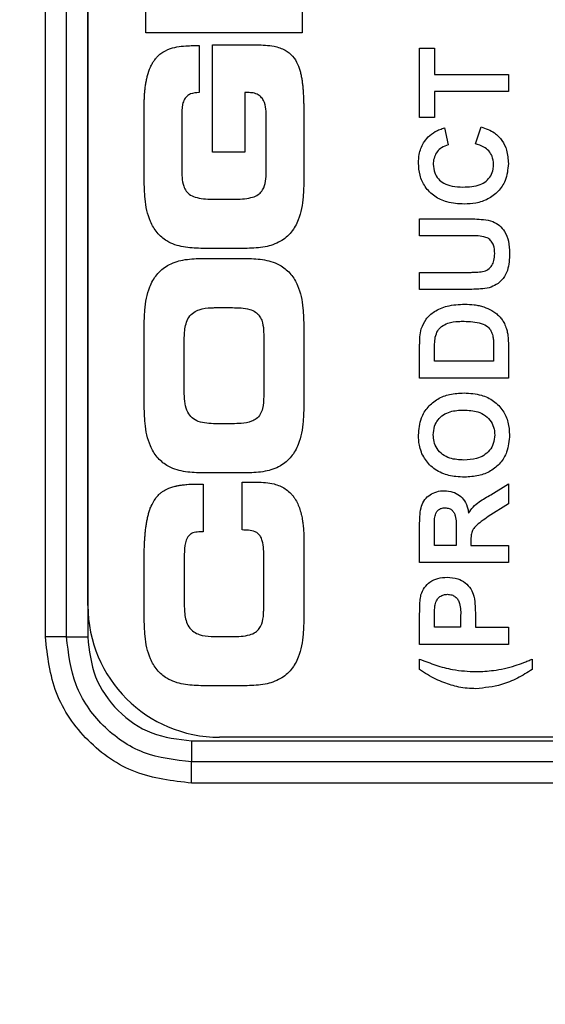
# Model space of a CAD drawing. Header units: millimetres. Extents: x 10 to 272, y 8 to 208.
# Tile 12 of 55: x 99 to 102, y 28 to 34. Entities that reach past the tile are written whole.
import ezdxf

# ---------------------------------------------------------------- set-up
doc = ezdxf.new("R2010")
doc.units = ezdxf.units.MM
doc.styles.add('SLDTEXTSTYLE1', font='TXT', dxfattribs={"width": 0.605})
doc.dimstyles.new('SLDDIMSTYLE2', dxfattribs={"dimtxt": 2.054655, "dimasz": 3, "dimexe": 0, "dimexo": 0.0625, "dimgap": 0.513664, "dimtad": 0, "dimtih": 1, "dimtoh": 1, "dimdec": 1, "dimlfac": 2, "dimrnd": 1e-09, "dimzin": 12, "dimdsep": 46, "dimtxsty": 'SLDTEXTSTYLE1', "dimsah": 1, "dimcen": 0.09, "dimadec": 0, "dimazin": 3, "dimtfac": 1, "dimtdec": 1, "dimtofl": 0, "dimtmove": 0, "dimatfit": 3, "dimfxl": 1, "dimfrac": 2, "dimtolj": 1, "dimtzin": 12, "dimarcsym": 0})

# ---------------------------------------------------------------- blocks, each defined once
blk = doc.blocks.new('_D_14')
at = {"color": 7, "linetype": 'Continuous', "lineweight": 18}
for p, q in [((77.806, 27.5724), (77.806, 8.8476)), ((107.0773, 27.5724), (107.0773, 8.8476)), ((93.4053, 11.9253), (92.6998, 11.9253)), ((92.6998, 11.9253), (92.6998, 8.7699)), ((98.893, 11.9253), (99.5985, 11.9253)), ((99.5985, 11.9253), (99.5985, 8.7699)), ((77.806, 10.3476), (86.0362, 10.3476)), ((107.0773, 10.3476), (100.7744, 10.3476)), ((92.6998, 8.7699), (93.4053, 8.7699)), ((99.5985, 8.7699), (98.893, 8.7699))]:
    blk.add_line(p, q, dxfattribs=at)
for points in [[(77.806, 10.3476), (80.806, 9.8396), (80.806, 10.8556)], [(107.0773, 10.3476), (104.0773, 10.8556), (104.0773, 9.8396)]]:
    blk.add_solid(points, dxfattribs=at)
at = {"color": 7, "linetype": 'Continuous', "lineweight": 18, "char_height": 2.11667, "attachment_point": 1, "style": 'SLDTEXTSTYLE1'}
for s, insert in [('58.5', (86.5066, 11.4984)), ('2.30', (93.4053, 11.4984))]:
    blk.add_mtext(s, dxfattribs=dict(at, insert=insert))

msp = doc.modelspace()

# ---------------------------------------------------------------- linework, layer by layer
at = {"color": 7, "linetype": 'Continuous', "lineweight": 25}
for p, q in [((99.193, 30.3907), (99.193, 48.0255)), ((99.3155, 30.3907), (99.3155, 48.0255)), ((99.4381, 48.0255), (99.4381, 30.3907)), ((99.439, 30.5721), (99.439, 47.8441)), ((99.7747, 33.8886), (99.7747, 34.3183)), ((100.679, 34.1659), (100.679, 33.8886)), ((100.679, 33.8886), (99.7747, 33.8886)), ((100.0545, 33.8139), (100.0832, 33.8139)), ((100.0832, 33.8139), (100.0832, 33.5417)), ((100.1594, 33.8189), (100.4167, 33.8189)), ((100.1594, 33.1969), (100.1594, 33.8189)), ((101.3594, 33.7986), (101.445, 33.7986)), ((101.3594, 33.3969), (101.3594, 33.7986)), ((101.445, 33.7986), (101.445, 33.6471)), ((101.445, 33.6471), (101.873, 33.6471)), ((101.873, 33.6471), (101.873, 33.5484)), ((100.373, 33.5417), (100.3468, 33.5417)), ((100.3468, 33.5417), (100.3468, 33.1969)), ((101.873, 33.5484), (101.445, 33.5484)), ((101.445, 33.5484), (101.445, 33.3969)), ((99.7647, 33.0383), (99.7647, 33.4555)), ((99.9821, 33.4018), (99.9821, 33.1007)), ((100.4717, 33.1007), (100.4717, 33.3968)), ((100.689, 33.3718), (100.689, 33.0383)), ((101.445, 33.3969), (101.3594, 33.3969)), ((101.5042, 33.3376), (101.524, 33.2388)), ((101.6821, 33.2454), (101.715, 33.3442)), ((100.3468, 33.1969), (100.1594, 33.1969)), ((100.1707, 32.9246), (100.2831, 32.9246)), ((101.3594, 32.712), (101.3594, 32.8108)), ((101.3594, 32.8108), (101.628, 32.8108)), ((101.6441, 32.712), (101.3594, 32.712)), ((100.3618, 32.6399), (100.092, 32.6399)), ((100.092, 32.5818), (100.3618, 32.5818)), ((101.3594, 32.5013), (101.6381, 32.5013)), ((101.3594, 32.4025), (101.3594, 32.5013)), ((101.6323, 32.4025), (101.3594, 32.4025)), ((100.1782, 32.297), (100.2756, 32.297)), ((99.7647, 31.7387), (99.7647, 32.1833)), ((100.689, 32.1833), (100.689, 31.7387)), ((99.9971, 31.7986), (99.9971, 32.1234)), ((100.4567, 32.1384), (100.4567, 31.7836)), ((101.3594, 31.8888), (101.3594, 32.0772)), ((101.445, 31.9876), (101.445, 32.0365)), ((101.7874, 32.0689), (101.7874, 31.9876)), ((101.873, 32.0828), (101.873, 31.8888)), ((101.7874, 31.9876), (101.445, 31.9876)), ((101.873, 31.8888), (101.3594, 31.8888)), ((100.2756, 31.625), (100.1782, 31.625)), ((100.3618, 31.3402), (100.092, 31.3402)), ((100.1057, 31.2759), (100.1057, 30.9986)), ((100.3318, 31.2872), (100.4167, 31.2872)), ((100.3318, 31.0099), (100.3318, 31.2872)), ((101.7714, 31.2141), (101.873, 31.2764)), ((101.873, 31.2764), (101.873, 31.1609)), ((101.873, 31.1609), (101.7564, 31.0879)), ((101.3594, 30.822), (101.3594, 31.0376)), ((100.1057, 30.9986), (100.0807, 30.9986)), ((100.689, 30.9537), (100.689, 30.5065)), ((101.445, 30.9208), (101.445, 31.0047)), ((101.5701, 31.0003), (101.5701, 30.9208)), ((101.5701, 30.9208), (101.445, 30.9208)), ((101.6557, 30.9429), (101.6557, 30.9208)), ((101.6557, 30.9208), (101.873, 30.9208)), ((101.873, 30.9208), (101.873, 30.822)), ((99.9971, 30.8687), (99.9971, 30.5665)), ((100.4567, 30.5515), (100.4567, 30.8475)), ((99.7647, 30.5065), (99.7647, 30.8325)), ((101.873, 30.822), (101.3594, 30.822)), ((101.3594, 30.3478), (101.3594, 30.5122)), ((101.445, 30.4466), (101.445, 30.4989)), ((101.5964, 30.5059), (101.5964, 30.4466)), ((101.6821, 30.5142), (101.6821, 30.4466)), ((101.5964, 30.4466), (101.445, 30.4466)), ((101.6821, 30.4466), (101.873, 30.4466)), ((101.873, 30.4466), (101.873, 30.3478)), ((99.3155, 30.3907), (99.193, 30.3907)), ((99.3155, 30.3907), (99.4381, 30.3907)), ((100.1782, 30.3928), (100.2756, 30.3928)), ((101.873, 30.3478), (101.3594, 30.3478)), ((101.3594, 30.203), (101.3594, 30.2622)), ((102.0113, 30.2622), (102.0113, 30.203)), ((100.3618, 30.1081), (100.092, 30.1081)), ((100.0394, 29.7894), (100.0394, 29.6668)), ((100.0394, 29.7894), (104.1742, 29.7894)), ((104.011, 29.8101), (100.201, 29.8101)), ((104.1742, 29.6668), (100.0394, 29.6668)), ((100.0394, 29.5443), (100.0394, 29.6668)), ((104.1742, 29.5443), (100.0394, 29.5443))]:
    msp.add_line(p, q, dxfattribs=at)
msp.add_arc((100.201, 30.5721), 0.762, 180, 270, dxfattribs=at)
for points, knots in [([(99.7647, 33.4555), (99.7648, 33.4638), (99.7649, 33.4763), (99.7653, 33.493), (99.7658, 33.5055), (99.7664, 33.5179), (99.7672, 33.5304), (99.7681, 33.5429), (99.7693, 33.5553), (99.7707, 33.5678), (99.7723, 33.5802), (99.7741, 33.5925), (99.7759, 33.6028), (99.7778, 33.613), (99.7795, 33.6212), (99.7819, 33.6313), (99.7875, 33.6536), (99.7969, 33.6814), (99.809, 33.7058), (99.8153, 33.7165), (99.8186, 33.7218), (99.8233, 33.7288), (99.8283, 33.7355), (99.8335, 33.7419), (99.8377, 33.7466), (99.8463, 33.7557), (99.8698, 33.7766), (99.9281, 33.8056), (99.9961, 33.8133), (100.0426, 33.8138), (100.0545, 33.8139)], [0, 0, 0, 0, 0.046304, 0.069455, 0.092607, 0.115758, 0.13891, 0.162061, 0.185213, 0.208365, 0.231516, 0.254668, 0.27782, 0.289396, 0.312549, 0.324124, 0.347278, 0.44012, 0.486478, 0.498055, 0.509631, 0.521208, 0.544371, 0.555948, 0.567525, 0.579102, 0.625525, 0.741698, 0.933477, 1, 1, 1, 1]), ([(100.4167, 33.8189), (100.4503, 33.8178), (100.5068, 33.816), (100.5787, 33.7922), (100.6262, 33.7548), (100.6542, 33.7089), (100.6663, 33.6719), (100.672, 33.6479), (100.6745, 33.6359), (100.6763, 33.6258), (100.678, 33.6157), (100.6791, 33.6075), (100.6805, 33.5974), (100.6817, 33.5872), (100.6829, 33.575), (100.6838, 33.5648), (100.6846, 33.5545), (100.6853, 33.5443), (100.686, 33.532), (100.6866, 33.5197), (100.6872, 33.5075), (100.6876, 33.4952), (100.6879, 33.4829), (100.6882, 33.4706), (100.6885, 33.4583), (100.6886, 33.446), (100.6888, 33.4337), (100.6889, 33.4214), (100.689, 33.4091), (100.689, 33.3926), (100.689, 33.3801), (100.689, 33.3718)], [0, 0, 0, 0, 0.1627734, 0.2736249, 0.3622006, 0.4506643, 0.53078, 0.550721, 0.5706619, 0.5906026, 0.6005725, 0.6205124, 0.6304823, 0.6504218, 0.670361, 0.6903006, 0.7002704, 0.7202091, 0.7401483, 0.7600875, 0.7800269, 0.7999662, 0.8199053, 0.8398439, 0.8597835, 0.8797225, 0.8996613, 0.9196002, 0.9395388, 0.959478, 1, 1, 1, 1]), ([(100.0832, 33.5417), (100.0661, 33.5408), (100.0411, 33.5396), (100.0122, 33.5232), (99.9955, 33.5023), (99.9824, 33.461), (99.9822, 33.426), (99.9821, 33.4018)], [0, 0, 0, 0, 0.251065, 0.366371, 0.482139, 0.640724, 1, 1, 1, 1]), ([(100.4717, 33.3968), (100.4714, 33.4134), (100.4707, 33.4469), (100.4611, 33.4892), (100.4416, 33.5185), (100.418, 33.535), (100.3937, 33.541), (100.3782, 33.5415), (100.373, 33.5417)], [0, 0, 0, 0, 0.249632, 0.501375, 0.634237, 0.767859, 0.922256, 1, 1, 1, 1]), ([(101.409, 33.2857), (101.4219, 33.2967), (101.4422, 33.3141), (101.476, 33.3288), (101.4948, 33.3347), (101.5042, 33.3376)], [0, 0, 0, 0, 0.4607603, 0.7285861, 1, 1, 1, 1]), ([(101.715, 33.3442), (101.7421, 33.3343), (101.7887, 33.3172), (101.8389, 33.2667), (101.8683, 33.2045), (101.8713, 33.1573), (101.873, 33.1307)], [0, 0, 0, 0, 0.297846, 0.510803, 0.724092, 1, 1, 1, 1]), ([(101.3528, 33.1342), (101.3536, 33.1509), (101.3555, 33.1911), (101.3745, 33.2448), (101.3994, 33.2743), (101.409, 33.2857)], [0, 0, 0, 0, 0.303152, 0.730729, 1, 1, 1, 1]), ([(101.524, 33.2388), (101.511, 33.2346), (101.487, 33.2267), (101.46, 33.2008), (101.4432, 33.1699), (101.4386, 33.1441), (101.4384, 33.1298), (101.4384, 33.1273)], [0, 0, 0, 0, 0.266762, 0.492462, 0.71752, 0.951266, 1, 1, 1, 1]), ([(101.7874, 33.1267), (101.7858, 33.143), (101.783, 33.1712), (101.7607, 33.2054), (101.7277, 33.2315), (101.6992, 33.2402), (101.6821, 33.2454)], [0, 0, 0, 0, 0.280628, 0.48591, 0.691307, 1, 1, 1, 1]), ([(101.6173, 32.8964), (101.5836, 32.8983), (101.5237, 32.9017), (101.444, 32.9382), (101.3891, 32.9933), (101.3572, 33.0622), (101.3543, 33.1104), (101.3528, 33.1342)], [0, 0, 0, 0, 0.251097, 0.445667, 0.641266, 0.822287, 1, 1, 1, 1]), ([(101.4384, 33.1273), (101.4398, 33.1103), (101.4425, 33.0797), (101.4662, 33.0415), (101.5006, 33.0132), (101.5507, 32.9974), (101.5888, 32.996), (101.6098, 32.9952)], [0, 0, 0, 0, 0.206453, 0.370639, 0.534934, 0.74243, 1, 1, 1, 1]), ([(101.6098, 32.9952), (101.644, 32.9965), (101.6919, 32.9984), (101.7462, 33.0279), (101.7724, 33.0593), (101.7858, 33.0941), (101.7869, 33.117), (101.7874, 33.1267)], [0, 0, 0, 0, 0.403208, 0.563816, 0.724976, 0.884529, 1, 1, 1, 1]), ([(101.873, 33.1307), (101.8698, 33.0969), (101.8641, 33.0383), (101.816, 32.9681), (101.7564, 32.9226), (101.687, 32.8995), (101.6398, 32.8974), (101.6173, 32.8964)], [0, 0, 0, 0, 0.257086, 0.446825, 0.636443, 0.826693, 1, 1, 1, 1]), ([(99.9821, 33.1007), (99.9824, 33.0666), (99.9827, 33.0213), (100.0067, 32.97), (100.0339, 32.9455), (100.0896, 32.9256), (100.1369, 32.925), (100.1707, 32.9246)], [0, 0, 0, 0, 0.326968, 0.433977, 0.541903, 0.673629, 1, 1, 1, 1]), ([(100.2831, 32.9246), (100.3168, 32.925), (100.3631, 32.9256), (100.4166, 32.9442), (100.4424, 32.9648), (100.4615, 32.9975), (100.4707, 33.0442), (100.4714, 33.0811), (100.4717, 33.1007)], [0, 0, 0, 0, 0.3258, 0.446679, 0.543541, 0.64042, 0.808645, 1, 1, 1, 1]), ([(100.092, 32.6399), (100.0585, 32.6412), (99.9912, 32.6437), (99.9016, 32.6738), (99.8361, 32.729), (99.7884, 32.8125), (99.7672, 32.9192), (99.7655, 33.0011), (99.7647, 33.0383)], [0, 0, 0, 0, 0.167938, 0.33733, 0.463145, 0.588671, 0.813196, 1, 1, 1, 1]), ([(100.689, 33.0383), (100.6884, 33.005), (100.6868, 32.9263), (100.6682, 32.8204), (100.6202, 32.7307), (100.5524, 32.674), (100.4621, 32.6438), (100.3961, 32.6412), (100.3618, 32.6399)], [0, 0, 0, 0, 0.167459, 0.395425, 0.531957, 0.669457, 0.827766, 1, 1, 1, 1]), ([(101.628, 32.8108), (101.6614, 32.8107), (101.7135, 32.8105), (101.7805, 32.7992), (101.8237, 32.774), (101.8559, 32.7344), (101.8774, 32.679), (101.8789, 32.6358), (101.8796, 32.6127)], [0, 0, 0, 0, 0.2662258, 0.4160451, 0.5361086, 0.6561999, 0.8169522, 1, 1, 1, 1]), ([(101.794, 32.6097), (101.7932, 32.6268), (101.7921, 32.6526), (101.7751, 32.6824), (101.7558, 32.7001), (101.7111, 32.7144), (101.6733, 32.713), (101.6441, 32.712)], [0, 0, 0, 0, 0.235839, 0.354306, 0.472571, 0.593998, 1, 1, 1, 1]), ([(101.7241, 32.5053), (101.7349, 32.5089), (101.7559, 32.5159), (101.7784, 32.5401), (101.792, 32.5722), (101.7933, 32.596), (101.794, 32.6097)], [0, 0, 0, 0, 0.246581, 0.479998, 0.69957, 1, 1, 1, 1]), ([(101.8796, 32.6127), (101.8788, 32.5785), (101.8775, 32.5264), (101.8444, 32.4645), (101.8071, 32.4286), (101.7761, 32.4176), (101.762, 32.4126)], [0, 0, 0, 0, 0.400361, 0.611036, 0.822544, 1, 1, 1, 1]), ([(99.7647, 32.1833), (99.7654, 32.2166), (99.7669, 32.2954), (99.7856, 32.4012), (99.8336, 32.491), (99.9014, 32.5476), (99.9916, 32.5778), (100.0576, 32.5804), (100.092, 32.5818)], [0, 0, 0, 0, 0.167461, 0.39543, 0.531965, 0.669468, 0.827766, 1, 1, 1, 1]), ([(100.3618, 32.5818), (100.3953, 32.5805), (100.4626, 32.5779), (100.5522, 32.5478), (100.6177, 32.4927), (100.6654, 32.4091), (100.6865, 32.3024), (100.6882, 32.2205), (100.689, 32.1833)], [0, 0, 0, 0, 0.167932, 0.337321, 0.463141, 0.588672, 0.81319, 1, 1, 1, 1]), ([(101.6381, 32.5013), (101.6464, 32.5013), (101.6631, 32.5014), (101.6919, 32.5018), (101.7121, 32.504), (101.7241, 32.5053)], [0, 0, 0, 0, 0.290111, 0.580273, 1, 1, 1, 1]), ([(101.762, 32.4126), (101.7455, 32.4098), (101.7158, 32.4049), (101.6724, 32.4028), (101.6456, 32.4026), (101.6323, 32.4025)], [0, 0, 0, 0, 0.384481, 0.691965, 1, 1, 1, 1]), ([(99.9971, 32.1234), (99.9982, 32.1507), (99.9999, 32.1916), (100.0214, 32.2421), (100.049, 32.2707), (100.0939, 32.2914), (100.138, 32.2965), (100.1698, 32.2969), (100.1782, 32.297)], [0, 0, 0, 0, 0.27762, 0.414628, 0.552909, 0.673823, 0.9143, 1, 1, 1, 1]), ([(100.2756, 32.297), (100.3095, 32.2966), (100.3559, 32.2962), (100.4084, 32.2744), (100.4324, 32.2516), (100.4503, 32.2157), (100.4561, 32.1766), (100.4565, 32.1477), (100.4567, 32.1384)], [0, 0, 0, 0, 0.353673, 0.483365, 0.589486, 0.695294, 0.900672, 1, 1, 1, 1]), ([(101.3691, 32.1745), (101.3771, 32.1938), (101.3935, 32.2334), (101.4473, 32.2799), (101.5248, 32.3129), (101.5864, 32.3154), (101.6211, 32.3169)], [0, 0, 0, 0, 0.199539, 0.409264, 0.66686, 1, 1, 1, 1]), ([(101.6211, 32.3169), (101.6394, 32.3163), (101.667, 32.3154), (101.7036, 32.3094), (101.7214, 32.304), (101.7304, 32.3012)], [0, 0, 0, 0, 0.494488, 0.746058, 1, 1, 1, 1]), ([(101.7304, 32.3012), (101.7466, 32.2948), (101.7712, 32.2851), (101.8011, 32.2653), (101.8144, 32.2528), (101.8212, 32.2465)], [0, 0, 0, 0, 0.487594, 0.741497, 1, 1, 1, 1]), ([(101.4499, 32.1258), (101.4537, 32.1387), (101.4607, 32.1623), (101.4872, 32.1907), (101.5286, 32.2115), (101.5741, 32.2174), (101.6058, 32.2179), (101.6164, 32.2181)], [0, 0, 0, 0, 0.191699, 0.349063, 0.543222, 0.847391, 1, 1, 1, 1]), ([(101.6164, 32.2181), (101.6503, 32.217), (101.6987, 32.2154), (101.7528, 32.1904), (101.7739, 32.1627), (101.7796, 32.144), (101.7825, 32.1346)], [0, 0, 0, 0, 0.497789, 0.711819, 0.855966, 1, 1, 1, 1]), ([(101.8212, 32.2465), (101.8267, 32.2402), (101.8377, 32.2276), (101.8516, 32.2031), (101.8583, 32.1846), (101.8621, 32.1741)], [0, 0, 0, 0, 0.298347, 0.597264, 1, 1, 1, 1]), ([(101.3594, 32.0772), (101.3595, 32.0856), (101.3596, 32.1022), (101.3612, 32.1349), (101.366, 32.1588), (101.3691, 32.1745)], [0, 0, 0, 0, 0.255287, 0.510587, 1, 1, 1, 1]), ([(101.8621, 32.1741), (101.8643, 32.166), (101.8686, 32.1498), (101.8722, 32.1192), (101.8727, 32.0968), (101.873, 32.0828)], [0, 0, 0, 0, 0.271579, 0.543131, 1, 1, 1, 1]), ([(101.445, 32.0365), (101.445, 32.0448), (101.4451, 32.0615), (101.4457, 32.0913), (101.4483, 32.1127), (101.4499, 32.1258)], [0, 0, 0, 0, 0.279245, 0.558519, 1, 1, 1, 1]), ([(101.7825, 32.1346), (101.7839, 32.1264), (101.7864, 32.1114), (101.7872, 32.0894), (101.7874, 32.0757), (101.7874, 32.0689)], [0, 0, 0, 0, 0.379476, 0.689428, 1, 1, 1, 1]), ([(100.1782, 31.625), (100.1439, 31.6258), (100.0958, 31.6269), (100.041, 31.657), (100.0133, 31.6933), (99.9989, 31.7425), (99.9977, 31.7792), (99.9971, 31.7986)], [0, 0, 0, 0, 0.344869, 0.484101, 0.624115, 0.801261, 1, 1, 1, 1]), ([(100.4567, 31.7836), (100.456, 31.7598), (100.4549, 31.7241), (100.4385, 31.679), (100.4158, 31.6528), (100.3777, 31.6333), (100.3301, 31.6258), (100.2928, 31.6253), (100.2756, 31.625)], [0, 0, 0, 0, 0.249997, 0.373867, 0.499134, 0.605317, 0.818404, 1, 1, 1, 1]), ([(101.3528, 31.5588), (101.3556, 31.5929), (101.3605, 31.6517), (101.4051, 31.724), (101.4625, 31.7713), (101.5359, 31.7991), (101.5886, 31.8018), (101.6169, 31.8032)], [0, 0, 0, 0, 0.249351, 0.430246, 0.611104, 0.7915, 1, 1, 1, 1]), ([(101.6169, 31.8032), (101.6507, 31.8012), (101.7106, 31.7975), (101.7899, 31.7598), (101.844, 31.7039), (101.8753, 31.6339), (101.8782, 31.585), (101.8796, 31.5603)], [0, 0, 0, 0, 0.249622, 0.443196, 0.637775, 0.816692, 1, 1, 1, 1]), ([(100.092, 31.3402), (100.0585, 31.3415), (99.9912, 31.3441), (99.9016, 31.3742), (99.8361, 31.4293), (99.7884, 31.5129), (99.7672, 31.6196), (99.7655, 31.7015), (99.7647, 31.7387)], [0, 0, 0, 0, 0.167937, 0.33733, 0.463145, 0.588672, 0.813196, 1, 1, 1, 1]), ([(100.689, 31.7387), (100.6884, 31.7053), (100.6868, 31.6266), (100.6682, 31.5207), (100.6202, 31.431), (100.5524, 31.3744), (100.4621, 31.3442), (100.3961, 31.3416), (100.3618, 31.3402)], [0, 0, 0, 0, 0.1674594, 0.3954248, 0.5319572, 0.6694577, 0.8277662, 1, 1, 1, 1]), ([(101.4384, 31.5601), (101.4396, 31.577), (101.442, 31.6082), (101.4639, 31.6488), (101.4957, 31.6784), (101.5469, 31.7011), (101.588, 31.7031), (101.6144, 31.7044)], [0, 0, 0, 0, 0.195722, 0.360307, 0.524608, 0.69412, 1, 1, 1, 1]), ([(101.6144, 31.7044), (101.6424, 31.703), (101.6866, 31.7007), (101.7419, 31.6737), (101.7749, 31.6383), (101.792, 31.598), (101.7934, 31.5715), (101.794, 31.5601)], [0, 0, 0, 0, 0.319759, 0.506696, 0.69465, 0.86841, 1, 1, 1, 1]), ([(101.3729, 31.4506), (101.368, 31.4643), (101.3593, 31.4884), (101.3537, 31.5251), (101.3531, 31.5475), (101.3528, 31.5588)], [0, 0, 0, 0, 0.392523, 0.694224, 1, 1, 1, 1]), ([(101.6159, 31.4147), (101.5882, 31.4161), (101.5447, 31.4183), (101.4907, 31.4444), (101.4584, 31.4787), (101.4407, 31.5194), (101.4391, 31.5472), (101.4384, 31.5601)], [0, 0, 0, 0, 0.317712, 0.498262, 0.679721, 0.851395, 1, 1, 1, 1]), ([(101.794, 31.5601), (101.7925, 31.5431), (101.7898, 31.5111), (101.7655, 31.4698), (101.7315, 31.4394), (101.6803, 31.4181), (101.6405, 31.416), (101.6159, 31.4147)], [0, 0, 0, 0, 0.195147, 0.36808, 0.540723, 0.716682, 1, 1, 1, 1]), ([(101.8796, 31.5603), (101.8769, 31.5262), (101.8722, 31.4677), (101.8286, 31.3954), (101.7716, 31.3481), (101.6991, 31.3199), (101.6469, 31.3173), (101.6193, 31.3159)], [0, 0, 0, 0, 0.2511257, 0.4317164, 0.6122051, 0.7948698, 1, 1, 1, 1]), ([(101.4887, 31.3388), (101.4756, 31.3455), (101.4498, 31.3586), (101.4067, 31.3934), (101.3862, 31.4281), (101.3729, 31.4506)], [0, 0, 0, 0, 0.269667, 0.527309, 1, 1, 1, 1]), ([(101.6193, 31.3159), (101.6026, 31.3164), (101.5722, 31.3172), (101.528, 31.3244), (101.5019, 31.334), (101.4887, 31.3388)], [0, 0, 0, 0, 0.375222, 0.68441, 1, 1, 1, 1]), ([(99.7647, 30.8325), (99.7648, 30.8408), (99.7648, 30.8575), (99.7651, 30.8783), (99.7655, 30.895), (99.766, 30.9117), (99.7667, 30.9283), (99.7676, 30.945), (99.7684, 30.9574), (99.7692, 30.9699), (99.7702, 30.9824), (99.7718, 30.999), (99.7736, 31.0155), (99.7758, 31.0321), (99.7777, 31.0444), (99.7794, 31.0547), (99.7813, 31.0649), (99.7833, 31.0752), (99.786, 31.0874), (99.7885, 31.0975), (99.7913, 31.1075), (99.7942, 31.1175), (99.7975, 31.1274), (99.8011, 31.1372), (99.8097, 31.1585), (99.8217, 31.1809), (99.8357, 31.1991), (99.8412, 31.2054), (99.8468, 31.2116), (99.8528, 31.2174), (99.8591, 31.2228), (99.864, 31.2267), (99.869, 31.2305), (99.8759, 31.2352), (99.8956, 31.2472), (99.9192, 31.2566), (99.9415, 31.2625), (99.9496, 31.2644), (99.9577, 31.2662), (99.9659, 31.2677), (99.9762, 31.2693), (99.9907, 31.2714), (100.0344, 31.2758), (100.0742, 31.2759), (100.1057, 31.2759)], [0, 0, 0, 0, 0.03731, 0.07462, 0.093275, 0.111931, 0.149242, 0.167897, 0.186551, 0.205208, 0.223862, 0.242518, 0.279831, 0.298486, 0.317141, 0.335797, 0.345126, 0.363781, 0.382437, 0.401094, 0.410421, 0.429079, 0.447737, 0.457065, 0.475724, 0.550747, 0.569413, 0.578743, 0.588072, 0.606739, 0.616068, 0.625397, 0.634727, 0.644055, 0.662722, 0.737913, 0.756572, 0.765901, 0.775228, 0.793886, 0.803214, 0.821871, 0.85919, 1, 1, 1, 1]), ([(100.4167, 31.2872), (100.4505, 31.2858), (100.5074, 31.2835), (100.5718, 31.2569), (100.6013, 31.2336), (100.6124, 31.2225), (100.6173, 31.2173), (100.622, 31.2119), (100.6265, 31.2063), (100.6308, 31.2006), (100.6341, 31.196), (100.638, 31.19), (100.6463, 31.1766), (100.6577, 31.1535), (100.6663, 31.1292), (100.671, 31.1127), (100.6732, 31.1045), (100.6758, 31.0934), (100.6782, 31.0822), (100.6802, 31.0709), (100.6816, 31.0625), (100.6828, 31.054), (100.6843, 31.0427), (100.6855, 31.0314), (100.6865, 31.02), (100.6874, 31.0086), (100.688, 30.9972), (100.6886, 30.9833), (100.689, 30.9697), (100.689, 30.959), (100.689, 30.9537)], [0, 0, 0, 0, 0.202201, 0.341359, 0.410452, 0.427655, 0.436255, 0.453459, 0.470661, 0.479262, 0.496466, 0.505065, 0.522268, 0.591234, 0.660141, 0.677342, 0.694542, 0.711741, 0.746147, 0.763347, 0.780546, 0.797746, 0.814947, 0.849348, 0.866549, 0.883748, 0.918148, 0.935349, 0.967668, 1, 1, 1, 1]), ([(101.3594, 31.0376), (101.3595, 31.0712), (101.3598, 31.1191), (101.3808, 31.1784), (101.4102, 31.2094), (101.4483, 31.2301), (101.4801, 31.2366), (101.4986, 31.2368), (101.5017, 31.2369)], [0, 0, 0, 0, 0.357501, 0.508241, 0.659633, 0.80234, 0.966816, 1, 1, 1, 1]), ([(101.5017, 31.2369), (101.5186, 31.2357), (101.5498, 31.2335), (101.5907, 31.212), (101.6221, 31.1782), (101.637, 31.1409), (101.6415, 31.1161), (101.643, 31.108)], [0, 0, 0, 0, 0.239072, 0.440182, 0.641644, 0.883458, 1, 1, 1, 1]), ([(101.643, 31.108), (101.6512, 31.12), (101.6682, 31.1446), (101.7122, 31.1805), (101.7484, 31.2011), (101.7714, 31.2141)], [0, 0, 0, 0, 0.257257, 0.530908, 1, 1, 1, 1]), ([(101.4466, 31.0832), (101.4491, 31.0935), (101.453, 31.1098), (101.4682, 31.1269), (101.4855, 31.1367), (101.4989, 31.1376), (101.5062, 31.1381)], [0, 0, 0, 0, 0.349671, 0.552314, 0.755417, 1, 1, 1, 1]), ([(101.5062, 31.1381), (101.5147, 31.1374), (101.5295, 31.1362), (101.5477, 31.125), (101.5595, 31.1102), (101.5727, 31.0727), (101.5699, 31.0349), (101.5701, 31.0041), (101.5701, 31.0003)], [0, 0, 0, 0, 0.1455356, 0.2528878, 0.3603263, 0.4667187, 0.9341331, 1, 1, 1, 1]), ([(101.445, 31.0047), (101.445, 31.0131), (101.445, 31.0303), (101.4451, 31.0565), (101.4461, 31.0743), (101.4466, 31.0832)], [0, 0, 0, 0, 0.318305, 0.659022, 1, 1, 1, 1]), ([(101.7564, 31.0879), (101.743, 31.078), (101.7175, 31.0595), (101.6848, 31.0351), (101.6637, 31.0085), (101.6561, 30.9776), (101.6558, 30.9556), (101.6557, 30.9429)], [0, 0, 0, 0, 0.265907, 0.503079, 0.649523, 0.796997, 1, 1, 1, 1]), ([(100.4567, 30.8475), (100.4572, 30.8814), (100.4578, 30.924), (100.4409, 30.9709), (100.4259, 30.9891), (100.4018, 31.0029), (100.3694, 31.0091), (100.3441, 31.0096), (100.3318, 31.0099)], [0, 0, 0, 0, 0.409023, 0.514584, 0.602857, 0.69107, 0.849015, 1, 1, 1, 1]), ([(100.0807, 30.9986), (100.0692, 30.9978), (100.0505, 30.9965), (100.0281, 30.9831), (100.0121, 30.9635), (99.9984, 30.9248), (99.9976, 30.8913), (99.9971, 30.8687)], [0, 0, 0, 0, 0.19397, 0.313548, 0.433103, 0.617936, 1, 1, 1, 1]), ([(101.3672, 30.634), (101.373, 30.6489), (101.3842, 30.6777), (101.4194, 30.7109), (101.465, 30.7334), (101.5002, 30.7354), (101.5188, 30.7364)], [0, 0, 0, 0, 0.2408286, 0.4664222, 0.7199957, 1, 1, 1, 1]), ([(101.5188, 30.7364), (101.5397, 30.735), (101.577, 30.7326), (101.6244, 30.7061), (101.6564, 30.6704), (101.6701, 30.6398), (101.6742, 30.6235), (101.6746, 30.6218)], [0, 0, 0, 0, 0.2980319, 0.5281345, 0.7587812, 0.9749782, 1, 1, 1, 1]), ([(101.3594, 30.5122), (101.3595, 30.5288), (101.3598, 30.5575), (101.3612, 30.5983), (101.3652, 30.6221), (101.3672, 30.634)], [0, 0, 0, 0, 0.408996, 0.703596, 1, 1, 1, 1]), ([(101.4486, 30.5769), (101.4516, 30.5872), (101.4569, 30.6053), (101.4758, 30.6252), (101.4974, 30.6362), (101.5129, 30.6371), (101.5203, 30.6376)], [0, 0, 0, 0, 0.309613, 0.546267, 0.784485, 1, 1, 1, 1]), ([(101.5203, 30.6376), (101.5288, 30.6369), (101.5449, 30.6355), (101.5663, 30.6237), (101.582, 30.6064), (101.5983, 30.5673), (101.5973, 30.5327), (101.5964, 30.5059)], [0, 0, 0, 0, 0.145475, 0.278268, 0.411305, 0.543656, 1, 1, 1, 1]), ([(101.6746, 30.6218), (101.6771, 30.6041), (101.6808, 30.5774), (101.6818, 30.5414), (101.682, 30.5233), (101.6821, 30.5142)], [0, 0, 0, 0, 0.497342, 0.748563, 1, 1, 1, 1]), ([(99.9971, 30.5665), (99.9982, 30.5391), (99.9999, 30.4983), (100.0214, 30.4478), (100.049, 30.4192), (100.0939, 30.3984), (100.138, 30.3933), (100.1698, 30.3929), (100.1782, 30.3928)], [0, 0, 0, 0, 0.277622, 0.41463, 0.552909, 0.673824, 0.9143, 1, 1, 1, 1]), ([(101.445, 30.4989), (101.445, 30.5072), (101.4451, 30.5244), (101.4456, 30.5505), (101.4476, 30.5681), (101.4486, 30.5769)], [0, 0, 0, 0, 0.319968, 0.659438, 1, 1, 1, 1]), ([(100.092, 30.1081), (100.0585, 30.1094), (99.9912, 30.112), (99.9016, 30.1421), (99.8361, 30.1972), (99.7884, 30.2808), (99.7672, 30.3875), (99.7655, 30.4693), (99.7647, 30.5065)], [0, 0, 0, 0, 0.167937, 0.337329, 0.463145, 0.588671, 0.813195, 1, 1, 1, 1]), ([(100.2756, 30.3928), (100.3095, 30.3932), (100.3559, 30.3937), (100.4084, 30.4154), (100.4324, 30.4382), (100.4503, 30.4741), (100.4561, 30.5132), (100.4565, 30.5421), (100.4567, 30.5515)], [0, 0, 0, 0, 0.3536733, 0.4833652, 0.5894861, 0.695292, 0.9006736, 1, 1, 1, 1]), ([(100.689, 30.5065), (100.6884, 30.4732), (100.6868, 30.3945), (100.6682, 30.2886), (100.6202, 30.1989), (100.5524, 30.1422), (100.4621, 30.1121), (100.3961, 30.1094), (100.3618, 30.1081)], [0, 0, 0, 0, 0.167461, 0.395425, 0.531958, 0.669457, 0.827766, 1, 1, 1, 1]), ([(100.0394, 29.5443), (99.9282, 29.557), (99.7063, 29.5825), (99.4266, 29.7784), (99.2311, 30.058), (99.2057, 30.2798), (99.193, 30.3907)], [0, 0, 0, 0, 0.25056, 0.500227, 0.750004, 1, 1, 1, 1]), ([(100.0394, 29.6668), (99.9443, 29.6777), (99.7545, 29.6995), (99.5153, 29.867), (99.3481, 30.1062), (99.3264, 30.2958), (99.3155, 30.3907)], [0, 0, 0, 0, 0.250577, 0.500228, 0.749985, 1, 1, 1, 1]), ([(99.4381, 30.3907), (99.4471, 30.3118), (99.4652, 30.1542), (99.6042, 29.9555), (99.8029, 29.8165), (99.9605, 29.7984), (100.0394, 29.7894)], [0, 0, 0, 0, 0.250102, 0.500012, 0.749893, 1, 1, 1, 1]), ([(101.3594, 30.2622), (101.3905, 30.2502), (101.4527, 30.2263), (101.5616, 30.1955), (101.641, 30.1919), (101.687, 30.1898)], [0, 0, 0, 0, 0.296296, 0.59292, 1, 1, 1, 1]), ([(101.687, 30.1898), (101.7204, 30.1912), (101.7751, 30.1936), (101.8501, 30.2074), (101.8913, 30.2189), (101.9119, 30.2247)], [0, 0, 0, 0, 0.438714, 0.71848, 1, 1, 1, 1]), ([(101.9119, 30.2247), (101.9287, 30.2304), (101.9538, 30.239), (101.9867, 30.2521), (102.0031, 30.2589), (102.0113, 30.2622)], [0, 0, 0, 0, 0.499321, 0.749633, 1, 1, 1, 1]), ([(101.4994, 30.126), (101.4841, 30.1325), (101.4519, 30.1462), (101.4048, 30.1717), (101.3746, 30.1925), (101.3594, 30.203)], [0, 0, 0, 0, 0.312234, 0.654859, 1, 1, 1, 1]), ([(102.0113, 30.203), (101.9831, 30.185), (101.927, 30.1493), (101.8183, 30.1044), (101.7351, 30.096), (101.685, 30.091)], [0, 0, 0, 0, 0.286767, 0.570414, 1, 1, 1, 1]), ([(101.685, 30.091), (101.6684, 30.0915), (101.635, 30.0924), (101.5721, 30.1013), (101.5278, 30.1163), (101.4994, 30.126)], [0, 0, 0, 0, 0.263474, 0.527079, 1, 1, 1, 1])]:
    msp.add_open_spline(points, degree=3, knots=knots, dxfattribs=at)

# ---------------------------------------------------------------- dimensions: what is measured, and where the dimension line sits
at = {"color": 7, "linetype": 'Continuous', "lineweight": 18}
dim = msp.add_linear_dim(base=(107.0773, 10.3476), p1=(77.806, 29.5724), p2=(107.0773, 29.5724), dimstyle='SLDDIMSTYLE2', dxfattribs=at)
dim.commit()
dim.dimension.update_dxf_attribs({"geometry": '_D_14', "text_midpoint": (93.4053, 10.3476), "dimtype": 160})

doc.saveas('drawing.dxf')
